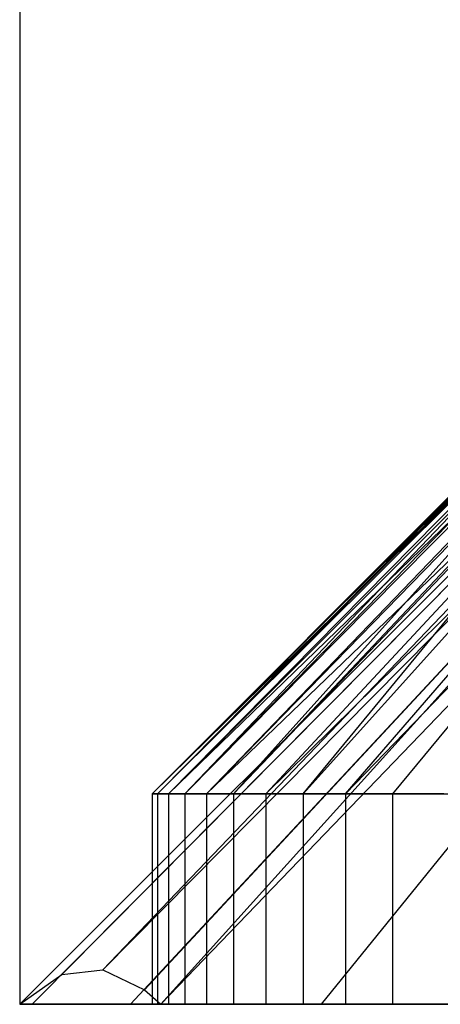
# Model space of a CAD drawing. Extents: x -18 to 18, y -209 to 194.
# Tile 1 of 108: x -18 to -17.201, y -209 to -207.13. Entities that reach past the tile are written whole.
import ezdxf

# ---------------------------------------------------------------- set-up
doc = ezdxf.new("R2010")
doc.units = 0
doc.header["$LTSCALE"] = 25.4
doc.layers.get('0').update_dxf_attribs({"linetype": 'CONTINUOUS'})

# ---------------------------------------------------------------- blocks, each defined once
blk = doc.blocks.new('PROFILE_FOCUS_15WB_STL')
at = {"color": 0}
for p, q in [((-18, -207, -55.5), (-18, -209, -55.5)), ((-18, -207, -70.5), (-18, -209, -70.5)), ((-18, -207, -55.5), (-18, -209, -55.5)), ((-18, -207, -70.5), (-18, -209, -70.5)), ((-18, -209, -55.5), (-16, -207, -55.5)), ((-18, -209, -55.5), (-16, -207, -55.5)), ((-17.9763, -209, -55.876), (-15.9921, -207, -55.6253)), ((-17.9763, -209, -55.876), (-15.9921, -207, -55.6253)), ((-17.9202, -208.9435, -55.1311), (-15.9921, -207, -55.3747)), ((-17.9202, -208.9435, -55.1311), (-15.9921, -207, -55.3747)), ((-17.8419, -208.9344, -54.769), (-15.9298, -207, -55.1319)), ((-17.8419, -208.9344, -54.769), (-15.9298, -207, -55.1319)), ((-17.8419, -208.9344, -54.769), (-15.9921, -207, -55.3747)), ((-17.8419, -208.9344, -54.769), (-15.9921, -207, -55.3747)), ((-17.7893, -209, -56.6044), (-15.9298, -207, -55.8681)), ((-17.7893, -209, -56.6044), (-15.9298, -207, -55.8681)), ((-17.7629, -208.9726, -54.4033), (-15.9298, -207, -55.1319)), ((-17.7629, -208.9726, -54.4033), (-15.9298, -207, -55.1319)), ((-15.809, -207, -54.9122), (-17.732, -209, -54.2606)), ((-15.809, -207, -54.9122), (-17.732, -209, -54.2606)), ((-17.732, -209, -54.2606), (-15.9298, -207, -55.1319)), ((-17.732, -209, -54.2606), (-15.9298, -207, -55.1319)), ((-17.4271, -209, -53.7366), (-15.809, -207, -54.9122)), ((-17.4271, -209, -57.2634), (-15.809, -207, -56.0878)), ((-17.4271, -209, -53.7366), (-15.809, -207, -54.9122)), ((-17.4271, -209, -57.2634), (-15.809, -207, -56.0878)), ((-17.7487, -208.6, -55.4153), (-16.7337, -207.5843, -55.5478)), ((-17.7487, -208.6, -55.4153), (-16.7337, -207.5843, -55.5478)), ((-17.7487, -208.6, -55.4153), (-16.7335, -207.5843, -55.4466)), ((-16.7138, -207.5843, -55.234), (-17.7487, -208.6, -55.4153)), ((-16.7138, -207.5843, -55.234), (-17.7487, -208.6, -55.4153)), ((-16.7284, -207.5843, -55.3568), (-17.7487, -208.6, -55.4153)), ((-16.7284, -207.5843, -55.3568), (-17.7487, -208.6, -55.4153)), ((-17.7487, -208.6, -55.4153), (-16.7335, -207.5843, -55.4466)), ((-17.7383, -208.6, -55.7537), (-16.7179, -207.5843, -55.7382)), ((-17.7383, -208.6, -55.7537), (-16.7179, -207.5843, -55.7382)), ((-17.7383, -208.6, -55.7537), (-16.7269, -207.5843, -55.66)), ((-17.7383, -208.6, -55.7537), (-16.7269, -207.5843, -55.66)), ((-17.7383, -208.6, -55.7537), (-16.7337, -207.5843, -55.5478)), ((-17.7383, -208.6, -55.7537), (-16.7337, -207.5843, -55.5478)), ((-17.7175, -208.6, -55.0782), (-16.7138, -207.5843, -55.234)), ((-16.6681, -207.5843, -55.0254), (-17.7175, -208.6, -55.0782)), ((-16.6681, -207.5843, -55.0254), (-17.7175, -208.6, -55.0782)), ((-16.7021, -207.5843, -55.1675), (-17.7175, -208.6, -55.0782)), ((-16.7021, -207.5843, -55.1675), (-17.7175, -208.6, -55.0782)), ((-17.7175, -208.6, -55.0782), (-16.7138, -207.5843, -55.234)), ((-17.6863, -208.6, -56.0883), (-16.6812, -207.5843, -55.9258)), ((-17.6863, -208.6, -56.0883), (-16.6812, -207.5843, -55.9258)), ((-17.6863, -208.6, -56.0883), (-16.6942, -207.5843, -55.871)), ((-17.6863, -208.6, -56.0883), (-16.6942, -207.5843, -55.871)), ((-17.6863, -208.6, -56.0883), (-16.7179, -207.5843, -55.7382)), ((-17.6863, -208.6, -56.0883), (-16.7179, -207.5843, -55.7382)), ((-16.5882, -207.5843, -54.8033), (-17.645, -208.6, -54.7474)), ((-16.6552, -207.5843, -54.9823), (-17.645, -208.6, -54.7474)), ((-16.5882, -207.5843, -54.8033), (-17.645, -208.6, -54.7474)), ((-16.6552, -207.5843, -54.9823), (-17.645, -208.6, -54.7474)), ((-16.6681, -207.5843, -55.0254), (-17.645, -208.6, -54.7474)), ((-16.6681, -207.5843, -55.0254), (-17.645, -208.6, -54.7474)), ((-17.5937, -208.6, -56.414), (-16.6242, -207.5843, -56.1081)), ((-17.5937, -208.6, -56.414), (-16.6242, -207.5843, -56.1081)), ((-17.5937, -208.6, -56.414), (-16.6357, -207.5843, -56.0764)), ((-17.5937, -208.6, -56.414), (-16.6357, -207.5843, -56.0764)), ((-17.5937, -208.6, -56.414), (-16.6812, -207.5843, -55.9258)), ((-17.5937, -208.6, -56.414), (-16.6812, -207.5843, -55.9258)), ((-16.5882, -207.5843, -54.8033), (-17.5325, -208.6, -54.4281)), ((-16.5882, -207.5843, -54.8033), (-17.5325, -208.6, -54.4281)), ((-17.5325, -208.6, -54.4281), (-16.502, -207.5843, -54.6328)), ((-17.5325, -208.6, -54.4281), (-16.502, -207.5843, -54.6328)), ((-17.4617, -208.6, -56.7258), (-16.5474, -207.5843, -56.2831)), ((-17.4617, -208.6, -56.7258), (-16.5474, -207.5843, -56.2831)), ((-17.4617, -208.6, -56.7258), (-16.6242, -207.5843, -56.1081)), ((-17.4617, -208.6, -56.7258), (-16.6242, -207.5843, -56.1081)), ((-17.3816, -208.6, -54.125), (-16.502, -207.5843, -54.6328)), ((-17.3816, -208.6, -54.125), (-16.502, -207.5843, -54.6328)), ((-17.3816, -208.6, -54.125), (-16.3974, -207.5843, -54.4729)), ((-17.3816, -208.6, -54.125), (-16.3974, -207.5843, -54.4729)), ((-16.4519, -207.5843, -56.4486), (-17.2924, -208.6, -57.019)), ((-16.4519, -207.5843, -56.4486), (-17.2924, -208.6, -57.019)), ((-17.7175, -208.6, -55.0782), (-17.7487, -208.6, -55.4153)), ((-17.7487, -208.6, -55.4153), (-17.7487, -209, -55.4153)), ((-17.7487, -208.6, -55.4153), (-17.7383, -208.6, -55.7537)), ((-17.7487, -208.6, -55.4153), (-17.7487, -209, -55.4153)), ((-17.7487, -208.6, -55.4153), (-17.7383, -208.6, -55.7537)), ((-17.7175, -208.6, -55.0782), (-17.7487, -208.6, -55.4153)), ((-17.7383, -208.6, -55.7537), (-17.7383, -209, -55.7537)), ((-17.7383, -208.6, -55.7537), (-17.6863, -208.6, -56.0883)), ((-17.7383, -208.6, -55.7537), (-17.7383, -209, -55.7537)), ((-17.7383, -208.6, -55.7537), (-17.6863, -208.6, -56.0883)), ((-17.645, -208.6, -54.7474), (-17.7175, -208.6, -55.0782)), ((-17.7175, -208.6, -55.0782), (-17.7175, -209, -55.0782)), ((-17.7175, -208.6, -55.0782), (-17.7175, -209, -55.0782)), ((-17.645, -208.6, -54.7474), (-17.7175, -208.6, -55.0782)), ((-17.6863, -208.6, -56.0883), (-17.6863, -209, -56.0883)), ((-17.6863, -208.6, -56.0883), (-17.5937, -208.6, -56.414)), ((-17.6863, -208.6, -56.0883), (-17.6863, -209, -56.0883)), ((-17.6863, -208.6, -56.0883), (-17.5937, -208.6, -56.414)), ((-17.5325, -208.6, -54.4281), (-17.645, -208.6, -54.7474)), ((-17.645, -208.6, -54.7474), (-17.645, -209, -54.7474)), ((-17.645, -208.6, -54.7474), (-17.645, -209, -54.7474)), ((-17.5325, -208.6, -54.4281), (-17.645, -208.6, -54.7474)), ((-17.5937, -208.6, -56.414), (-17.5937, -209, -56.414)), ((-17.5937, -208.6, -56.414), (-17.4617, -208.6, -56.7258)), ((-17.5937, -208.6, -56.414), (-17.5937, -209, -56.414)), ((-17.5937, -208.6, -56.414), (-17.4617, -208.6, -56.7258)), ((-17.3816, -208.6, -54.125), (-17.5325, -208.6, -54.4281)), ((-17.5325, -208.6, -54.4281), (-17.5325, -209, -54.4281)), ((-17.5325, -208.6, -54.4281), (-17.5325, -209, -54.4281)), ((-17.3816, -208.6, -54.125), (-17.5325, -208.6, -54.4281)), ((-17.4617, -208.6, -56.7258), (-17.4617, -209, -56.7258)), ((-17.4617, -208.6, -56.7258), (-17.2924, -208.6, -57.019)), ((-17.4617, -208.6, -56.7258), (-17.4617, -209, -56.7258)), ((-17.4617, -208.6, -56.7258), (-17.2924, -208.6, -57.019)), ((-17.1945, -208.6, -53.8428), (-17.3816, -208.6, -54.125)), ((-17.3816, -208.6, -54.125), (-17.3816, -209, -54.125)), ((-17.3816, -208.6, -54.125), (-17.3816, -209, -54.125)), ((-17.1945, -208.6, -53.8428), (-17.3816, -208.6, -54.125)), ((-17.2924, -208.6, -57.019), (-17.2924, -209, -57.019)), ((-17.2924, -208.6, -57.019), (-17.0884, -208.6, -57.2892)), ((-17.2924, -208.6, -57.019), (-17.2924, -209, -57.019)), ((-17.2924, -208.6, -57.019), (-17.0884, -208.6, -57.2892)), ((-18, -209, -55.5), (-17.9202, -208.9435, -55.1311)), ((-18, -209, -55.5), (-17.9202, -208.9435, -55.1311)), ((-17.9202, -208.9435, -55.1311), (-17.8419, -208.9344, -54.769)), ((-17.9202, -208.9435, -55.1311), (-17.8419, -208.9344, -54.769)), ((-17.8419, -208.9344, -54.769), (-17.7629, -208.9726, -54.4033)), ((-17.8419, -208.9344, -54.769), (-17.7629, -208.9726, -54.4033)), ((-17.7629, -208.9726, -54.4033), (-17.732, -209, -54.2606)), ((-17.7629, -208.9726, -54.4033), (-17.732, -209, -54.2606)), ((-18, -209, -55.5), (-18, -209, -70.5)), ((-18, -209, -70.5), (18, -209, -70.5)), ((-17.9763, -209, -55.876), (-18, -209, -55.5)), ((-17.9763, -209, -55.876), (-18, -209, -55.5)), ((-18, -209, -55.5), (-18, -209, -70.5)), ((-18, -209, -70.5), (18, -209, -70.5)), ((-17.7893, -209, -56.6044), (-17.9763, -209, -55.876)), ((-17.7893, -209, -56.6044), (-17.9763, -209, -55.876)), ((-17.4271, -209, -57.2634), (-17.7893, -209, -56.6044)), ((-17.4271, -209, -57.2634), (-17.7893, -209, -56.6044)), ((-17.7175, -209, -55.0782), (-17.7487, -209, -55.4153)), ((-17.7487, -209, -55.4153), (-17.7383, -209, -55.7537)), ((-17.7175, -209, -55.0782), (-17.7487, -209, -55.4153)), ((-17.7487, -209, -55.4153), (-17.7383, -209, -55.7537)), ((-17.7383, -209, -55.7537), (-17.6863, -209, -56.0883)), ((-17.7383, -209, -55.7537), (-17.6863, -209, -56.0883)), ((-14, -209, -37), (-17.732, -209, -54.2606)), ((-17.732, -209, -54.2606), (-17.4271, -209, -53.7366)), ((-14, -209, -37), (-17.732, -209, -54.2606)), ((-17.732, -209, -54.2606), (-17.4271, -209, -53.7366)), ((-17.645, -209, -54.7474), (-17.7175, -209, -55.0782)), ((-17.645, -209, -54.7474), (-17.7175, -209, -55.0782)), ((-17.6863, -209, -56.0883), (-17.5937, -209, -56.414)), ((-17.6863, -209, -56.0883), (-17.5937, -209, -56.414)), ((-17.5325, -209, -54.4281), (-17.645, -209, -54.7474)), ((-17.5325, -209, -54.4281), (-17.645, -209, -54.7474)), ((-17.5937, -209, -56.414), (-17.4617, -209, -56.7258)), ((-17.5937, -209, -56.414), (-17.4617, -209, -56.7258)), ((-17.3816, -209, -54.125), (-17.5325, -209, -54.4281)), ((-17.3816, -209, -54.125), (-17.5325, -209, -54.4281)), ((-17.4617, -209, -56.7258), (-17.2924, -209, -57.019)), ((-17.4617, -209, -56.7258), (-17.2924, -209, -57.019)), ((-16.9123, -209, -57.8115), (-17.4271, -209, -57.2634)), ((-17.4271, -209, -53.7366), (-16.9123, -209, -53.1885)), ((-17.4271, -209, -53.7366), (-16.9123, -209, -53.1885)), ((-16.9123, -209, -57.8115), (-17.4271, -209, -57.2634)), ((-17.1945, -209, -53.8428), (-17.3816, -209, -54.125)), ((-17.1945, -209, -53.8428), (-17.3816, -209, -54.125)), ((-17.2924, -209, -57.019), (-17.0884, -209, -57.2892)), ((-17.2924, -209, -57.019), (-17.0884, -209, -57.2892))]:
    blk.add_line(p, q, dxfattribs=at)

msp = doc.modelspace()

# ---------------------------------------------------------------- block references
at = {"color": 0}
msp.add_blockref('PROFILE_FOCUS_15WB_STL', (0, 0), dxfattribs=at)

doc.saveas('drawing.dxf')
